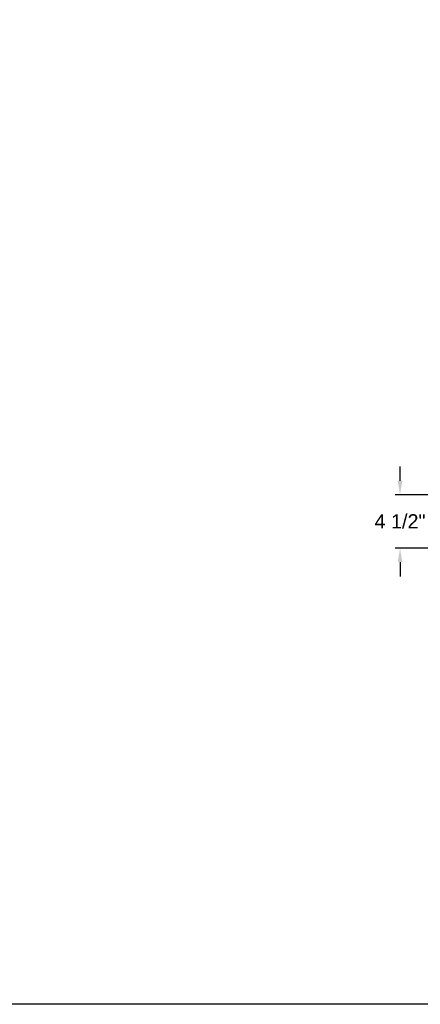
# Model space of a CAD drawing. Header units: inches. Extents: x 169.6 to 213.8, y 195 to 266.5.
# Tile 59 of 61: x 198.2 to 200.8, y 234.4 to 240.9. Entities that reach past the tile are written whole.
import ezdxf

# ---------------------------------------------------------------- set-up
doc = ezdxf.new("R2010")
doc.units = ezdxf.units.IN
doc.header["$LTSCALE"] = 0.25
doc.header["$MEASUREMENT"] = 0
doc.layers.add('ANNOTATIONS', color=1, linetype='Continuous')
doc.styles.add('ARIAL', font='arial.ttf', dxfattribs={"height": 0.09375})
doc.dimstyles.new('STANDARD$0', dxfattribs={"dimtxt": 0.09375, "dimasz": 0.09375, "dimexe": 0.03125, "dimexo": 0.046875, "dimgap": 0.09, "dimtad": 0, "dimtih": 1, "dimtoh": 1, "dimdec": 4, "dimzin": 0, "dimdsep": 46, "dimtxsty": 'ARIAL', "dimcen": 0.09, "dimadec": 0, "dimazin": 0, "dimtfac": 1, "dimtdec": 4, "dimtofl": 0, "dimtmove": 0, "dimatfit": 1, "dimfxl": 1, "dimtolj": 1, "dimtzin": 0, "dimarcsym": 0})

# ---------------------------------------------------------------- blocks, each defined once
blk = doc.blocks.new('*D19')
at = {"layer": 'ANNOTATIONS', "color": 0, "lineweight": -2, "transparency": 16777216}
for p, q in [((200.7078, 237.8891), (200.7078, 237.9829)), ((200.9694, 237.7954), (200.6765, 237.7954)), ((201.4615, 237.4437), (200.6765, 237.4437)), ((200.7078, 237.35), (200.7078, 237.2562))]:
    blk.add_line(p, q, dxfattribs=at)
at = {"layer": 'ANNOTATIONS', "color": 0, "transparency": 16777216}
for points in [[(200.6922, 237.8891), (200.7234, 237.8891), (200.7078, 237.7954)], [(200.6922, 237.35), (200.7234, 237.35), (200.7078, 237.4437)]]:
    blk.add_solid(points, dxfattribs=at)
at = {"layer": 'defpoints', "color": 0, "transparency": 16777216}
for p in [(201.0162, 237.7954), (200.7078, 237.4437), (201.5083, 237.4437)]:
    blk.add_point(p, dxfattribs=at)
at = {"layer": 'ANNOTATIONS', "color": 0, "transparency": 16777216, "insert": (200.7078, 237.6196), "char_height": 0.09375, "attachment_point": 5, "style": 'ARIAL'}
blk.add_mtext('\\A1;4 1/2"', dxfattribs=at)

msp = doc.modelspace()

# ---------------------------------------------------------------- linework, layer by layer
at = {"layer": 'defpoints'}
msp.add_lwpolyline([(213.75315, 234.42383), (194.28327, 234.42383), (194.28327, 247.15894), (213.75315, 247.15894)], close=True, dxfattribs=at)

# ---------------------------------------------------------------- dimensions: what is measured, and where the dimension line sits
at = {"layer": 'ANNOTATIONS'}
dim = msp.add_linear_dim(base=(200.70778, 237.44371), p1=(201.01623, 237.7954), p2=(201.50835, 237.44371), angle=90, text='4 1/2"', dimstyle='STANDARD$0', dxfattribs=at)
dim.commit()
dim.dimension.update_dxf_attribs({"geometry": '*D19', "text_midpoint": (200.70778, 237.61955), "dimtype": 160})

doc.saveas('drawing.dxf')
